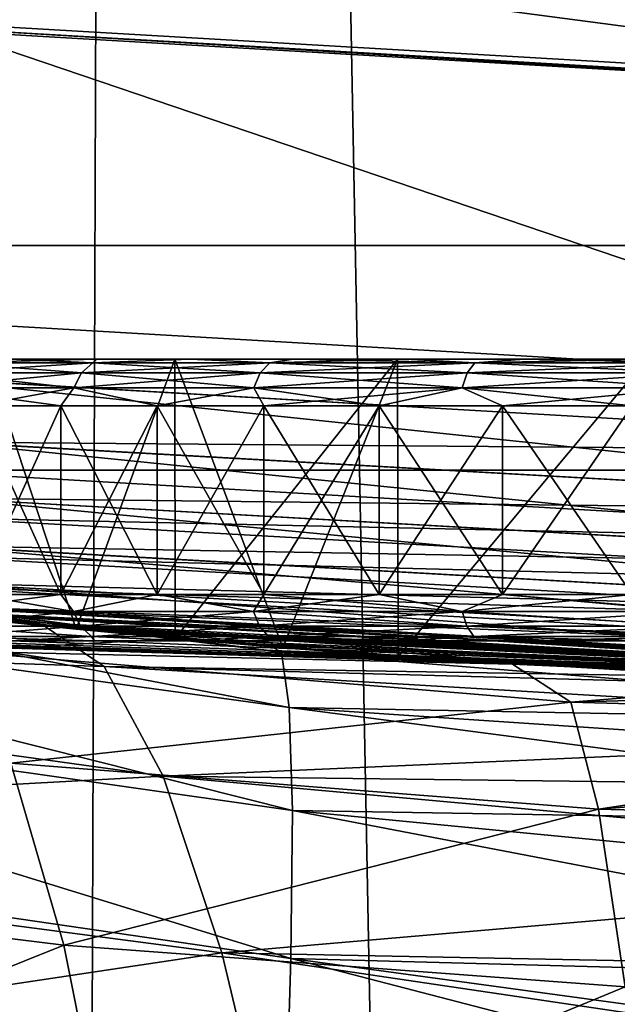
# Model space of a CAD drawing. Header units: metres. Extents: x -24 to 24, y -256 to 25.
# Tile 222 of 256: x -2.52 to -1.24, y -24.94 to -22.82. Entities that reach past the tile are written whole.
import ezdxf

# ---------------------------------------------------------------- set-up
doc = ezdxf.new("R2010")
doc.units = ezdxf.units.M
doc.layers.add('solid_DOMO_KURZ_SW0002', color=7, linetype='CONTINUOUS')

msp = doc.modelspace()

# ---------------------------------------------------------------- linework, layer by layer
at = {"layer": 'solid_DOMO_KURZ_SW0002'}
for points in [[(-2.754266, -23.589754), (0, 23.75), (0, -23.75)], [(-2.754266, -23.589754), (-2.754265, 23.589754), (0, 23.75)], [(-2.268845, 0.91321, 171.880463), (-4.540195, 0.925402, 171.973083), (-2.718128, -116.725327, 187.381516)], [(-2.268845, 0.91321, 171.880463), (-2.718128, -116.725327, 187.381516), (0, -116.726051, 187.336624)], [(-2.268845, 0.91321, 171.880463), (0, -116.726051, 187.336624), (0, 0.909153, 171.849655)], [(-8.188672, -22.506624, 150.800003), (8.188672, -22.506624, 150.800003), (5.520315, -23.30512, 150.800003)], [(-5.520315, -23.30512, 150.800003), (-8.188672, -22.506624, 150.800003), (5.520315, -23.30512, 150.800003)], [(-2.669733, -22.839163, 148.805328), (0, -22.994671, 148.805328), (-2.647138, -22.645809, 149)], [(0, -22.994671, 148.805328), (0, -22.799999, 149), (-2.647138, -22.645809, 149)], [(-2.670137, -22.844482, 148.5), (-2.754266, -23.589754, 148.5), (0, -23.75, 148.5)], [(-2.669733, -22.839163, 148.805328), (-2.670137, -22.844482, 148.5), (0, -23, 148.5)], [(-2.670137, -22.844482, 148.5), (0, -23.75, 148.5), (0, -23, 148.5)], [(-2.669733, -22.839163, 148.805328), (0, -23, 148.5), (0, -22.994671, 148.805328)], [(-5.520315, -23.30512, 150.800003), (5.520315, -23.30512, 150.800003), (2.77687, -23.788473, 150.800003)], [(-2.77687, -23.788473, 150.800003), (-5.520315, -23.30512, 150.800003), (2.77687, -23.788473, 150.800003)], [(-2.674519, -23.557611, 158.744141), (-2.365751, -23.557611, 159.185104), (-2.535986, -23.549999, 158.894485)], [(-2.674519, -23.557611, 155.655869), (-2.535986, -23.549999, 155.505524), (-2.357678, -23.549999, 155.265091)], [(-2.365751, -23.557611, 155.214905), (-2.674519, -23.557611, 155.655869), (-2.357678, -23.549999, 155.265091)], [(-2.593519, -23.549999, 159.158615), (-2.402182, -24.130728, 159.389069), (-2.594549, -24.110804, 159.157242)], [(-2.593519, -23.549999, 155.241394), (-2.594547, -24.110804, 155.242752), (-2.402179, -24.130728, 155.010925)], [(-2.18946, -23.549999, 159.601822), (-2.402182, -24.130728, 159.389069), (-2.593519, -23.549999, 159.158615)], [(-2.593519, -23.549999, 155.241394), (-2.402179, -24.130728, 155.010925), (-2.18946, -23.549999, 154.798172)], [(-2.535986, -23.549999, 155.505524), (-2.593519, -23.549999, 155.241394), (-2.18946, -23.549999, 154.798172)], [(-2.357678, -23.549999, 159.134903), (-2.18946, -23.549999, 159.601822), (-2.593519, -23.549999, 159.158615)], [(-2.535986, -23.549999, 158.894485), (-2.357678, -23.549999, 159.134903), (-2.593519, -23.549999, 159.158615)], [(-2.357678, -23.549999, 155.265091), (-2.535986, -23.549999, 155.505524), (-2.18946, -23.549999, 154.798172)], [(-2.365751, -23.557611, 159.185104), (-2.357678, -23.549999, 159.134903), (-2.535986, -23.549999, 158.894485)], [(-2.18946, -23.549999, 159.601822), (-2.18908, -24.150991, 159.602173), (-2.402182, -24.130728, 159.389069)], [(-2.18946, -23.549999, 154.798172), (-2.402179, -24.130728, 155.010925), (-2.189077, -24.150993, 154.797821)], [(-2.365751, -23.557611, 159.185104), (-2.156675, -23.549999, 159.356674), (-2.357678, -23.549999, 159.134903)], [(-2.365751, -23.557611, 159.185104), (-1.985101, -23.557611, 159.56575), (-2.156675, -23.549999, 159.356674)], [(-2.365751, -23.557611, 155.214905), (-2.357678, -23.549999, 155.265091), (-2.156675, -23.549999, 155.04332)], [(-1.985101, -23.557611, 154.834244), (-2.365751, -23.557611, 155.214905), (-2.156675, -23.549999, 155.04332)], [(-2.156675, -23.549999, 155.04332), (-2.357678, -23.549999, 155.265091), (-2.18946, -23.549999, 154.798172)], [(-2.357678, -23.549999, 159.134903), (-2.156675, -23.549999, 159.356674), (-2.18946, -23.549999, 159.601822)], [(-1.710847, -23.549999, 159.963242), (-2.18908, -24.150991, 159.602173), (-2.18946, -23.549999, 159.601822)], [(-2.18946, -23.549999, 154.798172), (-2.189077, -24.150993, 154.797821), (-1.957284, -24.170881, 154.605484)], [(-2.18946, -23.549999, 154.798172), (-1.957284, -24.170881, 154.605484), (-1.710847, -23.549999, 154.436752)], [(-2.156675, -23.549999, 155.04332), (-2.18946, -23.549999, 154.798172), (-1.710847, -23.549999, 154.436752)], [(-1.934904, -23.549999, 159.557678), (-1.710847, -23.549999, 159.963242), (-2.18946, -23.549999, 159.601822)], [(-2.156675, -23.549999, 159.356674), (-1.934904, -23.549999, 159.557678), (-2.18946, -23.549999, 159.601822)], [(-1.710847, -23.549999, 159.963242), (-1.957287, -24.170881, 159.79451), (-2.18908, -24.150991, 159.602173)], [(-1.934904, -23.549999, 154.842316), (-2.156675, -23.549999, 155.04332), (-1.710847, -23.549999, 154.436752)], [(-1.985101, -23.557611, 159.56575), (-1.934904, -23.549999, 159.557678), (-2.156675, -23.549999, 159.356674)], [(-1.985101, -23.557611, 154.834244), (-2.156675, -23.549999, 155.04332), (-1.934904, -23.549999, 154.842316)], [(-1.985101, -23.557611, 159.56575), (-1.544134, -23.557611, 159.874512), (-1.934904, -23.549999, 159.557678)], [(-1.985101, -23.557611, 154.834244), (-1.934904, -23.549999, 154.842316), (-1.694483, -23.549999, 154.664017)], [(-1.544134, -23.557611, 154.525482), (-1.985101, -23.557611, 154.834244), (-1.694483, -23.549999, 154.664017)], [(-1.710847, -23.549999, 159.963242), (-1.708861, -24.189714, 159.964462), (-1.957287, -24.170881, 159.79451)], [(-1.710847, -23.549999, 154.436752), (-1.957284, -24.170881, 154.605484), (-1.708857, -24.189714, 154.435532)], [(-1.694483, -23.549999, 154.664017), (-1.934904, -23.549999, 154.842316), (-1.710847, -23.549999, 154.436752)], [(-1.934904, -23.549999, 159.557678), (-1.694483, -23.549999, 159.735992), (-1.710847, -23.549999, 159.963242)], [(-1.544134, -23.557611, 159.874512), (-1.694483, -23.549999, 159.735992), (-1.934904, -23.549999, 159.557678)], [(-1.173982, -23.549999, 160.23056), (-1.708861, -24.189714, 159.964462), (-1.710847, -23.549999, 159.963242)], [(-1.710847, -23.549999, 154.436752), (-1.708857, -24.189714, 154.435532), (-1.173982, -23.549999, 154.169449)], [(-1.694483, -23.549999, 154.664017), (-1.710847, -23.549999, 154.436752), (-1.173982, -23.549999, 154.169449)], [(-1.43777, -23.549999, 159.889847), (-1.173982, -23.549999, 160.23056), (-1.710847, -23.549999, 159.963242)], [(-1.694483, -23.549999, 159.735992), (-1.43777, -23.549999, 159.889847), (-1.710847, -23.549999, 159.963242)], [(-1.173982, -23.549999, 160.23056), (-1.171227, -24.221699, 160.231628), (-1.708861, -24.189714, 159.964462)], [(-1.173982, -23.549999, 154.169449), (-1.708857, -24.189714, 154.435532), (-1.171225, -24.221699, 154.168381)], [(-1.43777, -23.549999, 154.510147), (-1.694483, -23.549999, 154.664017), (-1.173982, -23.549999, 154.169449)], [(-1.544134, -23.557611, 159.874512), (-1.43777, -23.549999, 159.889847), (-1.694483, -23.549999, 159.735992)], [(-1.544134, -23.557611, 154.525482), (-1.694483, -23.549999, 154.664017), (-1.43777, -23.549999, 154.510147)], [(-1.544134, -23.557611, 159.874512), (-1.05625, -23.557611, 160.10202), (-1.43777, -23.549999, 159.889847)], [(-1.544134, -23.557611, 154.525482), (-1.43777, -23.549999, 154.510147), (-1.167173, -23.549999, 154.382156)], [(-1.05625, -23.557611, 154.297974), (-1.544134, -23.557611, 154.525482), (-1.167173, -23.549999, 154.382156)], [(-1.167173, -23.549999, 154.382156), (-1.43777, -23.549999, 154.510147), (-1.173982, -23.549999, 154.169449)], [(-1.43777, -23.549999, 159.889847), (-1.167173, -23.549999, 160.017838), (-1.173982, -23.549999, 160.23056)], [(-1.05625, -23.557611, 160.10202), (-1.167173, -23.549999, 160.017838), (-1.43777, -23.549999, 159.889847)], [(-2.702639, -23.579317, 158.760376), (-2.390624, -23.579317, 159.205978), (-2.674519, -23.557611, 158.744141)], [(-2.702639, -23.579317, 155.639633), (-2.674519, -23.557611, 155.655869), (-2.365751, -23.557611, 155.214905)], [(-2.390624, -23.579317, 155.194031), (-2.702639, -23.579317, 155.639633), (-2.365751, -23.557611, 155.214905)], [(-2.390624, -23.579317, 159.205978), (-2.365751, -23.557611, 159.185104), (-2.674519, -23.557611, 158.744141)], [(-2.390624, -23.579317, 159.205978), (-2.005972, -23.579317, 159.590622), (-2.365751, -23.557611, 159.185104)], [(-2.390624, -23.579317, 155.194031), (-2.365751, -23.557611, 155.214905), (-1.985101, -23.557611, 154.834244)], [(-2.005972, -23.579317, 154.809372), (-2.390624, -23.579317, 155.194031), (-1.985101, -23.557611, 154.834244)], [(-2.005972, -23.579317, 159.590622), (-1.985101, -23.557611, 159.56575), (-2.365751, -23.557611, 159.185104)], [(-2.005972, -23.579317, 159.590622), (-1.560369, -23.579317, 159.902634), (-1.985101, -23.557611, 159.56575)], [(-2.005972, -23.579317, 154.809372), (-1.985101, -23.557611, 154.834244), (-1.544134, -23.557611, 154.525482)], [(-1.560369, -23.579317, 154.49736), (-2.005972, -23.579317, 154.809372), (-1.544134, -23.557611, 154.525482)], [(-1.560369, -23.579317, 159.902634), (-1.544134, -23.557611, 159.874512), (-1.985101, -23.557611, 159.56575)], [(-1.560369, -23.579317, 159.902634), (-1.067355, -23.579317, 160.132538), (-1.544134, -23.557611, 159.874512)], [(-1.560369, -23.579317, 154.49736), (-1.544134, -23.557611, 154.525482), (-1.05625, -23.557611, 154.297974)], [(-1.067355, -23.579317, 154.267471), (-1.560369, -23.579317, 154.49736), (-1.05625, -23.557611, 154.297974)], [(-1.067355, -23.579317, 160.132538), (-1.05625, -23.557611, 160.10202), (-1.544134, -23.557611, 159.874512)], [(0, -23.87941, 148.482956), (0, -23.75, 148.5), (-2.754266, -23.589754, 148.5)], [(-2.673645, -23.729261, 148.482956), (0, -23.87941, 148.482956), (-2.754266, -23.589754, 148.5)], [(-2.673589, -23.728758, 0.016902), (-2.754266, -23.589754), (0, -23.75)], [(-2.721414, -23.611805, 158.77121), (-2.407232, -23.611805, 159.21991), (-2.702639, -23.579317, 158.760376)], [(-2.721414, -23.611805, 155.628784), (-2.702639, -23.579317, 155.639633), (-2.390624, -23.579317, 155.194031)], [(-2.407232, -23.611805, 155.180099), (-2.721414, -23.611805, 155.628784), (-2.390624, -23.579317, 155.194031)], [(-2.407232, -23.611805, 159.21991), (-2.390624, -23.579317, 159.205978), (-2.702639, -23.579317, 158.760376)], [(-2.407232, -23.611805, 159.21991), (-2.019907, -23.611805, 159.607239), (-2.390624, -23.579317, 159.205978)], [(-2.407232, -23.611805, 155.180099), (-2.390624, -23.579317, 155.194031), (-2.005972, -23.579317, 154.809372)], [(-2.019907, -23.611805, 154.79277), (-2.407232, -23.611805, 155.180099), (-2.005972, -23.579317, 154.809372)], [(-2.019907, -23.611805, 159.607239), (-2.005972, -23.579317, 159.590622), (-2.390624, -23.579317, 159.205978)], [(-2.019907, -23.611805, 159.607239), (-1.571209, -23.611805, 159.921417), (-2.005972, -23.579317, 159.590622)], [(-2.019907, -23.611805, 154.79277), (-2.005972, -23.579317, 154.809372), (-1.560369, -23.579317, 154.49736)], [(-1.571209, -23.611805, 154.478592), (-2.019907, -23.611805, 154.79277), (-1.560369, -23.579317, 154.49736)], [(-1.571209, -23.611805, 159.921417), (-1.560369, -23.579317, 159.902634), (-2.005972, -23.579317, 159.590622)], [(-1.571209, -23.611805, 159.921417), (-1.07477, -23.611805, 160.152908), (-1.560369, -23.579317, 159.902634)], [(-1.571209, -23.611805, 154.478592), (-1.560369, -23.579317, 154.49736), (-1.067355, -23.579317, 154.267471)], [(-1.07477, -23.611805, 154.247086), (-1.571209, -23.611805, 154.478592), (-1.067355, -23.579317, 154.267471)], [(-1.07477, -23.611805, 160.152908), (-1.067355, -23.579317, 160.132538), (-1.560369, -23.579317, 159.902634)], [(-2.407232, -23.611805, 155.180099), (-2.619129, -23.65, 155.449951), (-2.721414, -23.611805, 155.628784)], [(-2.721414, -23.611805, 158.77121), (-2.619129, -23.65, 158.950043), (-2.434983, -23.65, 159.198334)], [(-2.721414, -23.611805, 158.77121), (-2.434983, -23.65, 159.198334), (-2.407232, -23.611805, 159.21991)], [(-2.407232, -23.611805, 155.180099), (-2.434983, -23.65, 155.20166), (-2.619129, -23.65, 155.449951)], [(-2.407232, -23.611805, 155.180099), (-2.227386, -23.65, 154.97261), (-2.434983, -23.65, 155.20166)], [(-2.407232, -23.611805, 159.21991), (-2.434983, -23.65, 159.198334), (-2.227386, -23.65, 159.427383)], [(-2.019907, -23.611805, 154.79277), (-2.227386, -23.65, 154.97261), (-2.407232, -23.611805, 155.180099)], [(-2.407232, -23.611805, 159.21991), (-2.227386, -23.65, 159.427383), (-2.019907, -23.611805, 159.607239)], [(-2.019907, -23.611805, 154.79277), (-1.998339, -23.65, 154.765015), (-2.227386, -23.65, 154.97261)], [(-2.019907, -23.611805, 159.607239), (-2.227386, -23.65, 159.427383), (-1.998339, -23.65, 159.634979)], [(-1.571209, -23.611805, 154.478592), (-1.998339, -23.65, 154.765015), (-2.019907, -23.611805, 154.79277)], [(-2.019907, -23.611805, 159.607239), (-1.998339, -23.65, 159.634979), (-1.750046, -23.65, 159.819122)], [(-2.019907, -23.611805, 159.607239), (-1.750046, -23.65, 159.819122), (-1.571209, -23.611805, 159.921417)], [(-1.571209, -23.611805, 154.478592), (-1.750046, -23.65, 154.580872), (-1.998339, -23.65, 154.765015)], [(-1.571209, -23.611805, 154.478592), (-1.4849, -23.65, 154.421951), (-1.750046, -23.65, 154.580872)], [(-1.571209, -23.611805, 159.921417), (-1.750046, -23.65, 159.819122), (-1.4849, -23.65, 159.978058)], [(-1.07477, -23.611805, 154.247086), (-1.4849, -23.65, 154.421951), (-1.571209, -23.611805, 154.478592)], [(-1.571209, -23.611805, 159.921417), (-1.4849, -23.65, 159.978058), (-1.205453, -23.65, 160.110214)], [(-1.571209, -23.611805, 159.921417), (-1.205453, -23.65, 160.110214), (-1.07477, -23.611805, 160.152908)], [(-1.07477, -23.611805, 154.247086), (-1.205453, -23.65, 154.28978), (-1.4849, -23.65, 154.421951)], [(-2.619129, -24.056065, 155.449951), (-2.619129, -23.65, 155.449951), (-2.434983, -23.65, 155.20166)], [(-2.434983, -24.056065, 155.20166), (-2.619129, -24.056065, 155.449951), (-2.434983, -23.65, 155.20166)], [(-2.434983, -24.056065, 159.198334), (-2.434983, -23.65, 159.198334), (-2.619129, -23.65, 158.950043)], [(-2.619129, -24.056065, 158.950043), (-2.434983, -24.056065, 159.198334), (-2.619129, -23.65, 158.950043)], [(-2.434983, -24.056065, 155.20166), (-2.434983, -23.65, 155.20166), (-2.227386, -23.65, 154.97261)], [(-2.227386, -24.056065, 154.97261), (-2.434983, -24.056065, 155.20166), (-2.227386, -23.65, 154.97261)], [(-2.227386, -24.056065, 159.427383), (-2.227386, -23.65, 159.427383), (-2.434983, -23.65, 159.198334)], [(-2.434983, -24.056065, 159.198334), (-2.227386, -24.056065, 159.427383), (-2.434983, -23.65, 159.198334)], [(-2.227386, -24.056065, 154.97261), (-2.227386, -23.65, 154.97261), (-1.998339, -23.65, 154.765015)], [(-1.998339, -24.056065, 154.765015), (-2.227386, -24.056065, 154.97261), (-1.998339, -23.65, 154.765015)], [(-1.998339, -24.056065, 159.634979), (-1.998339, -23.65, 159.634979), (-2.227386, -23.65, 159.427383)], [(-2.227386, -24.056065, 159.427383), (-1.998339, -24.056065, 159.634979), (-2.227386, -23.65, 159.427383)], [(-1.998339, -24.056065, 154.765015), (-1.998339, -23.65, 154.765015), (-1.750046, -23.65, 154.580872)], [(-1.750046, -24.056065, 154.580872), (-1.998339, -24.056065, 154.765015), (-1.750046, -23.65, 154.580872)], [(-1.750046, -24.056065, 159.819122), (-1.750046, -23.65, 159.819122), (-1.998339, -23.65, 159.634979)], [(-1.998339, -24.056065, 159.634979), (-1.750046, -24.056065, 159.819122), (-1.998339, -23.65, 159.634979)], [(-1.750046, -24.056065, 154.580872), (-1.750046, -23.65, 154.580872), (-1.4849, -23.65, 154.421951)], [(-1.4849, -24.056065, 154.421951), (-1.750046, -24.056065, 154.580872), (-1.4849, -23.65, 154.421951)], [(-1.4849, -24.056065, 159.978058), (-1.4849, -23.65, 159.978058), (-1.750046, -23.65, 159.819122)], [(-1.750046, -24.056065, 159.819122), (-1.4849, -24.056065, 159.978058), (-1.750046, -23.65, 159.819122)], [(-1.4849, -24.056065, 154.421951), (-1.4849, -23.65, 154.421951), (-1.205453, -23.65, 154.28978)], [(-1.205453, -24.056065, 154.28978), (-1.4849, -24.056065, 154.421951), (-1.205453, -23.65, 154.28978)], [(-1.205453, -24.056065, 160.110214), (-1.205453, -23.65, 160.110214), (-1.4849, -23.65, 159.978058)], [(-1.4849, -24.056065, 159.978058), (-1.205453, -24.056065, 160.110214), (-1.4849, -23.65, 159.978058)], [(-2.594549, -24.110804, 159.157242), (-2.51371, -24.119366, 163.742874), (-5.00068, -23.728794, 163.707535)], [(-4.684882, -23.785391, 163.874084), (-5.00068, -23.728794, 163.707535), (-2.51371, -24.119366, 163.742874)], [(-4.924378, -23.744747, 123.990944), (-2.470669, -24.123812, 123.990944), (-2.815253, -24.086031, 148)], [(-4.669611, -23.870319, 122.797043), (-2.470669, -24.123812, 123.990944), (-4.924378, -23.744747, 123.990944)], [(-2.673645, -23.729261, 148.482956), (-2.68716, -23.849205, 148.432953), (0, -24.000113, 148.432953)], [(-2.687109, -23.848755, 0.066791), (-2.673589, -23.728758, 0.016902), (0, -23.878904, 0.016902)], [(-2.673645, -23.729261, 148.482956), (0, -24.000113, 148.432953), (0, -23.87941, 148.482956)], [(-2.673589, -23.728758, 0.016902), (0, -23.75), (0, -23.878904, 0.016902)], [(-4.684882, -23.785391, 163.874084), (-2.51371, -24.119366, 163.742874), (-3.967034, -23.917547, 163.864075)], [(-2.77687, -23.788473, 150.800003), (2.77687, -23.788473, 150.800003), (0, -23.950001, 150.800003)], [(-2.691929, -23.891529, 150.814682), (-2.77687, -23.788473, 150.800003), (0, -23.950001, 150.800003)], [(-2.68716, -23.849205, 148.432953), (-2.698762, -23.952179, 148.353363), (0, -24.103739, 148.353363)], [(-2.698721, -23.951811, 0.146262), (-2.687109, -23.848755, 0.066791), (0, -23.99966, 0.066791)], [(-2.68716, -23.849205, 148.432953), (0, -24.103739, 148.353363), (0, -24.000113, 148.432953)], [(-2.687109, -23.848755, 0.066791), (0, -23.878904, 0.016902), (0, -23.99966, 0.066791)], [(-4.669611, -23.870319, 122.797043), (-2.341689, -24.211119, 122.794243), (-2.470669, -24.123812, 123.990944)], [(-4.417815, -24.141479, 121.619926), (-2.341689, -24.211119, 122.794243), (-4.669611, -23.870319, 122.797043)], [(-2.691929, -23.891529, 150.814682), (0, -24.042706, 150.814682), (-2.701301, -23.97471, 150.857346)], [(-2.691929, -23.891529, 150.814682), (0, -23.950001, 150.800003), (0, -24.042706, 150.814682)], [(-2.361992, -24.131529, 163.847595), (-3.967034, -23.917547, 163.864075), (-2.51371, -24.119366, 163.742874)], [(-1.959818, -24.180222, 164.553833), (-3.912104, -23.922335, 164.578949), (-3.967034, -23.917547, 163.864075)], [(-2.361992, -24.131529, 163.847595), (-1.959818, -24.180222, 164.553833), (-3.967034, -23.917547, 163.864075)], [(-1.943483, -24.299513, 165.251785), (-3.877852, -24.032684, 165.284592), (-3.912104, -23.922335, 164.578949)], [(-1.959818, -24.180222, 164.553833), (-1.943483, -24.299513, 165.251785), (-3.912104, -23.922335, 164.578949)], [(-2.698762, -23.952179, 148.353363), (-2.70766, -24.031151, 148.249664), (0, -24.183208, 148.249664)], [(-2.707631, -24.03089, 0.249887), (-2.698721, -23.951811, 0.146262), (0, -24.103369, 0.146262)], [(-2.698762, -23.952179, 148.353363), (0, -24.183208, 148.249664), (0, -24.103739, 148.353363)], [(-2.698721, -23.951811, 0.146262), (0, -23.99966, 0.066791), (0, -24.103369, 0.146262)], [(-2.701301, -23.97471, 150.857346), (0, -24.126411, 150.857346), (-2.708736, -24.040697, 150.923813)], [(0, -24.042706, 150.814682), (0, -24.126411, 150.857346), (-2.701301, -23.97471, 150.857346)], [(-1.936759, -24.520908, 165.92453), (-3.863261, -24.246243, 165.966843), (-3.877852, -24.032684, 165.284592)], [(-1.943483, -24.299513, 165.251785), (-1.936759, -24.520908, 165.92453), (-3.877852, -24.032684, 165.284592)], [(-2.708736, -24.040697, 150.923813), (0, -24.192816, 150.923813), (-2.713504, -24.083017, 151.007568)], [(-2.70766, -24.031151, 148.249664), (-2.713246, -24.080725, 148.128906), (0, -24.233099, 148.128906)], [(-2.713231, -24.080591, 0.37059), (-2.707631, -24.03089, 0.249887), (0, -24.182947, 0.249887)], [(0, -24.126411, 150.857346), (0, -24.192816, 150.923813), (-2.708736, -24.040697, 150.923813)], [(-2.70766, -24.031151, 148.249664), (0, -24.233099, 148.128906), (0, -24.183208, 148.249664)], [(-2.707631, -24.03089, 0.249887), (0, -24.103369, 0.146262), (0, -24.182947, 0.249887)], [(-2.721889, -24.092907, 158.771484), (-2.407652, -24.092907, 159.220261), (-2.619129, -24.056065, 158.950043)], [(-2.721889, -24.092907, 155.62851), (-2.619129, -24.056065, 155.449951), (-2.434983, -24.056065, 155.20166)], [(-2.407652, -24.092907, 155.179733), (-2.721889, -24.092907, 155.62851), (-2.434983, -24.056065, 155.20166)], [(-2.407652, -24.092907, 159.220261), (-2.434983, -24.056065, 159.198334), (-2.619129, -24.056065, 158.950043)], [(-2.407652, -24.092907, 159.220261), (-2.227386, -24.056065, 159.427383), (-2.434983, -24.056065, 159.198334)], [(-2.407652, -24.092907, 155.179733), (-2.434983, -24.056065, 155.20166), (-2.227386, -24.056065, 154.97261)], [(-2.407652, -24.092907, 159.220261), (-2.02026, -24.092907, 159.607651), (-2.227386, -24.056065, 159.427383)], [(-2.02026, -24.092907, 154.792343), (-2.407652, -24.092907, 155.179733), (-2.227386, -24.056065, 154.97261)], [(-2.02026, -24.092907, 159.607651), (-1.998339, -24.056065, 159.634979), (-2.227386, -24.056065, 159.427383)], [(-2.02026, -24.092907, 154.792343), (-2.227386, -24.056065, 154.97261), (-1.998339, -24.056065, 154.765015)], [(-2.02026, -24.092907, 159.607651), (-1.571483, -24.092907, 159.92189), (-1.998339, -24.056065, 159.634979)], [(-2.02026, -24.092907, 154.792343), (-1.998339, -24.056065, 154.765015), (-1.750046, -24.056065, 154.580872)], [(-1.571483, -24.092907, 154.478119), (-2.02026, -24.092907, 154.792343), (-1.750046, -24.056065, 154.580872)], [(-1.571483, -24.092907, 159.92189), (-1.750046, -24.056065, 159.819122), (-1.998339, -24.056065, 159.634979)], [(-1.571483, -24.092907, 159.92189), (-1.4849, -24.056065, 159.978058), (-1.750046, -24.056065, 159.819122)], [(-1.571483, -24.092907, 154.478119), (-1.750046, -24.056065, 154.580872), (-1.4849, -24.056065, 154.421951)], [(-1.571483, -24.092907, 159.92189), (-1.074958, -24.092907, 160.153427), (-1.4849, -24.056065, 159.978058)], [(-1.571483, -24.092907, 154.478119), (-1.4849, -24.056065, 154.421951), (-1.205453, -24.056065, 154.28978)], [(-1.074958, -24.092907, 154.246582), (-1.571483, -24.092907, 154.478119), (-1.205453, -24.056065, 154.28978)], [(-1.074958, -24.092907, 160.153427), (-1.205453, -24.056065, 160.110214), (-1.4849, -24.056065, 159.978058)], [(-2.815253, -24.086031, 0.5), (-2.188046, -24.151087, 43.32444), (-2.907368, -24.075085, 43.422089)], [(-2.660955, -24.178373, 46.068325), (-2.907368, -24.075085, 43.422089), (-2.188046, -24.151087, 43.32444)], [(-2.713231, -24.080591, 0.37059), (0, -24.232964, 0.37059), (-2.815253, -24.086031, 0.5)], [(-2.713246, -24.080725, 148.128906), (-2.815253, -24.086031, 148), (0, -24.25, 148)], [(-2.713504, -24.083017, 151.007568), (0, -24.235405, 151.007568), (-2.815253, -24.086031, 151.100006)], [(0, -24.192816, 150.923813), (0, -24.235405, 151.007568), (-2.713504, -24.083017, 151.007568)], [(-2.713246, -24.080725, 148.128906), (0, -24.25, 148), (0, -24.233099, 148.128906)], [(-2.713231, -24.080591, 0.37059), (0, -24.182947, 0.249887), (0, -24.232964, 0.37059)], [(0, -24.25, 123.990944), (0, -24.25, 148), (-2.815253, -24.086031, 148)], [(-2.470669, -24.123812, 123.990944), (0, -24.25, 123.990944), (-2.815253, -24.086031, 148)], [(-2.815253, -24.086031, 0.5), (0, -24.25, 0.5), (-2.188046, -24.151087, 43.32444)], [(0, -24.232964, 0.37059), (0, -24.25, 0.5), (-2.815253, -24.086031, 0.5)], [(-2.764512, -24.091908, 155.491211), (-2.815253, -24.086031, 151.100006), (0, -24.25, 151.100006)], [(0, -24.235405, 151.007568), (0, -24.25, 151.100006), (-2.815253, -24.086031, 151.100006)], [(-2.594547, -24.110804, 155.242752), (-2.764512, -24.091908, 155.491211), (0, -24.25, 151.100006)], [(-2.392225, -24.124592, 159.207321), (-2.407652, -24.092907, 159.220261), (-2.721889, -24.092907, 158.771484)], [(-2.704448, -24.124592, 158.761414), (-2.392225, -24.124592, 159.207321), (-2.721889, -24.092907, 158.771484)], [(-2.704448, -24.124592, 155.63858), (-2.721889, -24.092907, 155.62851), (-2.407652, -24.092907, 155.179733)], [(-2.392225, -24.124592, 155.192688), (-2.704448, -24.124592, 155.63858), (-2.407652, -24.092907, 155.179733)], [(-2.007315, -24.124592, 159.592224), (-2.02026, -24.092907, 159.607651), (-2.407652, -24.092907, 159.220261)], [(-2.392225, -24.124592, 159.207321), (-2.007315, -24.124592, 159.592224), (-2.407652, -24.092907, 159.220261)], [(-2.392225, -24.124592, 155.192688), (-2.407652, -24.092907, 155.179733), (-2.02026, -24.092907, 154.792343)], [(-2.007315, -24.124592, 154.80777), (-2.392225, -24.124592, 155.192688), (-2.02026, -24.092907, 154.792343)], [(-1.561414, -24.124592, 159.904449), (-1.571483, -24.092907, 159.92189), (-2.02026, -24.092907, 159.607651)], [(-2.007315, -24.124592, 159.592224), (-1.561414, -24.124592, 159.904449), (-2.02026, -24.092907, 159.607651)], [(-2.007315, -24.124592, 154.80777), (-2.02026, -24.092907, 154.792343), (-1.571483, -24.092907, 154.478119)], [(-1.561414, -24.124592, 154.495544), (-2.007315, -24.124592, 154.80777), (-1.571483, -24.092907, 154.478119)], [(-1.06807, -24.124592, 160.134491), (-1.074958, -24.092907, 160.153427), (-1.571483, -24.092907, 159.92189)], [(-1.561414, -24.124592, 159.904449), (-1.06807, -24.124592, 160.134491), (-1.571483, -24.092907, 159.92189)], [(-1.561414, -24.124592, 154.495544), (-1.571483, -24.092907, 154.478119), (-1.074958, -24.092907, 154.246582)], [(-1.06807, -24.124592, 154.265503), (-1.561414, -24.124592, 154.495544), (-1.074958, -24.092907, 154.246582)], [(-2.368935, -24.14662, 159.187775), (-2.392225, -24.124592, 159.207321), (-2.704448, -24.124592, 158.761414)], [(-2.678118, -24.14662, 158.746216), (-2.368935, -24.14662, 159.187775), (-2.704448, -24.124592, 158.761414)], [(-2.678118, -24.14662, 155.653793), (-2.704448, -24.124592, 155.63858), (-2.392225, -24.124592, 155.192688)], [(-2.368935, -24.14662, 155.212234), (-2.678118, -24.14662, 155.653793), (-2.392225, -24.124592, 155.192688)], [(-2.594549, -24.110804, 159.157242), (-2.402182, -24.130728, 159.389069), (-2.51371, -24.119366, 163.742874)], [(-2.402179, -24.130728, 155.010925), (-2.594547, -24.110804, 155.242752), (0, -24.25, 151.100006)], [(-2.51371, -24.119366, 163.742874), (0, -24.25, 160.449997), (0, -24.25, 163.754913)], [(-0.595146, -24.242697, 160.39505), (0, -24.25, 160.449997), (-2.51371, -24.119366, 163.742874)], [(-2.361992, -24.131529, 163.847595), (-2.51371, -24.119366, 163.742874), (0, -24.25, 163.754913)], [(-1.171227, -24.221699, 160.231628), (-0.595146, -24.242697, 160.39505), (-2.51371, -24.119366, 163.742874)], [(-1.708861, -24.189714, 159.964462), (-1.171227, -24.221699, 160.231628), (-2.51371, -24.119366, 163.742874)], [(-1.957287, -24.170881, 159.79451), (-1.708861, -24.189714, 159.964462), (-2.51371, -24.119366, 163.742874)], [(-2.18908, -24.150991, 159.602173), (-1.957287, -24.170881, 159.79451), (-2.51371, -24.119366, 163.742874)], [(-2.402182, -24.130728, 159.389069), (-2.18908, -24.150991, 159.602173), (-2.51371, -24.119366, 163.742874)], [(-2.341689, -24.211119, 122.794243), (0, -24.25, 123.990944), (-2.470669, -24.123812, 123.990944)], [(-1.987772, -24.14662, 159.568939), (-2.007315, -24.124592, 159.592224), (-2.392225, -24.124592, 159.207321)], [(-2.368935, -24.14662, 159.187775), (-1.987772, -24.14662, 159.568939), (-2.392225, -24.124592, 159.207321)], [(-2.368935, -24.14662, 155.212234), (-2.392225, -24.124592, 155.192688), (-2.007315, -24.124592, 154.80777)], [(-1.987772, -24.14662, 154.83107), (-2.368935, -24.14662, 155.212234), (-2.007315, -24.124592, 154.80777)], [(-1.546212, -24.14662, 159.878113), (-1.561414, -24.124592, 159.904449), (-2.007315, -24.124592, 159.592224)], [(-1.987772, -24.14662, 159.568939), (-1.546212, -24.14662, 159.878113), (-2.007315, -24.124592, 159.592224)], [(-1.987772, -24.14662, 154.83107), (-2.007315, -24.124592, 154.80777), (-1.561414, -24.124592, 154.495544)], [(-1.546212, -24.14662, 154.521881), (-1.987772, -24.14662, 154.83107), (-1.561414, -24.124592, 154.495544)], [(-1.057671, -24.14662, 160.105927), (-1.06807, -24.124592, 160.134491), (-1.561414, -24.124592, 159.904449)], [(-1.546212, -24.14662, 159.878113), (-1.057671, -24.14662, 160.105927), (-1.561414, -24.124592, 159.904449)], [(-1.546212, -24.14662, 154.521881), (-1.561414, -24.124592, 154.495544), (-1.06807, -24.124592, 154.265503)], [(-1.057671, -24.14662, 154.294067), (-1.546212, -24.14662, 154.521881), (-1.06807, -24.124592, 154.265503)], [(-4.417815, -24.141479, 121.619926), (-2.214425, -24.446865, 121.615776), (-2.341689, -24.211119, 122.794243)], [(-4.168484, -24.553823, 120.47818), (-2.214425, -24.446865, 121.615776), (-4.417815, -24.141479, 121.619926)], [(-2.368935, -24.14662, 155.212234), (-2.541099, -24.155876, 155.50209), (-2.678118, -24.14662, 155.653793)], [(-2.678118, -24.14662, 158.746216), (-2.541099, -24.155876, 158.897903), (-2.362439, -24.155876, 159.138809)], [(-2.678118, -24.14662, 158.746216), (-2.362439, -24.155876, 159.138809), (-2.368935, -24.14662, 159.187775)], [(-2.368935, -24.14662, 155.212234), (-2.362439, -24.155876, 155.2612), (-2.541099, -24.155876, 155.50209)], [(-2.189077, -24.150993, 154.797821), (-2.402179, -24.130728, 155.010925), (0, -24.25, 151.100006)], [(-2.368935, -24.14662, 155.212234), (-2.161027, -24.155876, 155.038971), (-2.362439, -24.155876, 155.2612)], [(-1.987772, -24.14662, 154.83107), (-2.161027, -24.155876, 155.038971), (-2.368935, -24.14662, 155.212234)], [(-2.368935, -24.14662, 159.187775), (-2.362439, -24.155876, 159.138809), (-2.161027, -24.155876, 159.361023)], [(-2.368935, -24.14662, 159.187775), (-2.161027, -24.155876, 159.361023), (-1.987772, -24.14662, 159.568939)], [(-2.361992, -24.131529, 163.847595), (0, -24.25, 163.754913), (-1.985865, -24.165716, 163.844925)], [(-2.361992, -24.131529, 163.847595), (-1.985865, -24.165716, 163.844925), (-1.959818, -24.180222, 164.553833)], [(-1.987772, -24.14662, 154.83107), (-1.938803, -24.155876, 154.837555), (-2.161027, -24.155876, 155.038971)], [(-1.987772, -24.14662, 159.568939), (-2.161027, -24.155876, 159.361023), (-1.938803, -24.155876, 159.562439)], [(-1.546212, -24.14662, 154.521881), (-1.938803, -24.155876, 154.837555), (-1.987772, -24.14662, 154.83107)], [(-1.987772, -24.14662, 159.568939), (-1.938803, -24.155876, 159.562439), (-1.697908, -24.155876, 159.741104)], [(-1.987772, -24.14662, 159.568939), (-1.697908, -24.155876, 159.741104), (-1.546212, -24.14662, 159.878113)], [(-1.546212, -24.14662, 154.521881), (-1.697908, -24.155876, 154.658905), (-1.938803, -24.155876, 154.837555)], [(-1.546212, -24.14662, 154.521881), (-1.440661, -24.155876, 154.504715), (-1.697908, -24.155876, 154.658905)], [(-1.546212, -24.14662, 159.878113), (-1.697908, -24.155876, 159.741104), (-1.440661, -24.155876, 159.895294)], [(-1.057671, -24.14662, 154.294067), (-1.440661, -24.155876, 154.504715), (-1.546212, -24.14662, 154.521881)], [(-1.546212, -24.14662, 159.878113), (-1.440661, -24.155876, 159.895294), (-1.169539, -24.155876, 160.023514)], [(-1.546212, -24.14662, 159.878113), (-1.169539, -24.155876, 160.023514), (-1.057671, -24.14662, 160.105927)], [(-1.057671, -24.14662, 154.294067), (-1.169539, -24.155876, 154.37648), (-1.440661, -24.155876, 154.504715)], [(0, -24.25, 157.199997), (-3.056154, -24.155876, 157.199997), (-3.041438, -24.155876, 156.900452)], [(0, -24.25, 157.199997), (-3.041438, -24.155876, 157.499557), (-3.056154, -24.155876, 157.199997)], [(0, -24.25, 157.199997), (-3.041438, -24.155876, 156.900452), (-2.997431, -24.155876, 156.603775)], [(0, -24.25, 157.199997), (-2.997431, -24.155876, 157.796219), (-3.041438, -24.155876, 157.499557)], [(0, -24.25, 157.199997), (-2.997431, -24.155876, 156.603775), (-2.924557, -24.155876, 156.312851)], [(0, -24.25, 157.199997), (-2.924557, -24.155876, 158.087158), (-2.997431, -24.155876, 157.796219)], [(0, -24.25, 157.199997), (-2.924557, -24.155876, 156.312851), (-2.823518, -24.155876, 156.030457)], [(0, -24.25, 157.199997), (-2.823518, -24.155876, 158.369537), (-2.924557, -24.155876, 158.087158)], [(0, -24.25, 157.199997), (-2.823518, -24.155876, 156.030457), (-2.695287, -24.155876, 155.759338)], [(0, -24.25, 157.199997), (-2.695287, -24.155876, 158.640656), (-2.823518, -24.155876, 158.369537)], [(0, -24.25, 157.199997), (-2.695287, -24.155876, 155.759338), (-2.541099, -24.155876, 155.50209)], [(0, -24.25, 157.199997), (-2.541099, -24.155876, 158.897903), (-2.695287, -24.155876, 158.640656)], [(-2.660955, -24.178373, 46.068325), (-2.188046, -24.151087, 43.32444), (-1.462969, -24.20583, 43.254673)], [(0, -24.25, 157.199997), (-2.541099, -24.155876, 155.50209), (-2.362439, -24.155876, 155.2612)], [(0, -24.25, 157.199997), (-2.362439, -24.155876, 159.138809), (-2.541099, -24.155876, 158.897903)], [(0, -24.25, 157.199997), (-2.362439, -24.155876, 155.2612), (-2.161027, -24.155876, 155.038971)], [(0, -24.25, 157.199997), (-2.161027, -24.155876, 159.361023), (-2.362439, -24.155876, 159.138809)], [(-1.957284, -24.170881, 154.605484), (-2.189077, -24.150993, 154.797821), (0, -24.25, 151.100006)], [(0, -24.25, 0.5), (-1.462969, -24.20583, 43.254673), (-2.188046, -24.151087, 43.32444)], [(0, -24.25, 157.199997), (-2.161027, -24.155876, 155.038971), (-1.938803, -24.155876, 154.837555)], [(0, -24.25, 157.199997), (-1.938803, -24.155876, 159.562439), (-2.161027, -24.155876, 159.361023)], [(0, -24.249485, 163.796783), (-1.985865, -24.165716, 163.844925), (0, -24.25, 163.754913)], [(0, -24.244816, 164.231064), (-1.959818, -24.180222, 164.553833), (-1.985865, -24.165716, 163.844925)], [(0, -24.247936, 163.838638), (0, -24.244816, 164.231064), (-1.985865, -24.165716, 163.844925)], [(0, -24.249485, 163.796783), (0, -24.247936, 163.838638), (-1.985865, -24.165716, 163.844925)], [(0, -24.25, 157.199997), (-1.938803, -24.155876, 154.837555), (-1.697908, -24.155876, 154.658905)], [(0, -24.25, 157.199997), (-1.697908, -24.155876, 159.741104), (-1.938803, -24.155876, 159.562439)], [(0, -24.25, 157.199997), (-1.697908, -24.155876, 154.658905), (-1.440661, -24.155876, 154.504715)], [(0, -24.25, 157.199997), (-1.440661, -24.155876, 159.895294), (-1.697908, -24.155876, 159.741104)], [(0, -24.25, 157.199997), (-1.440661, -24.155876, 154.504715), (-1.169539, -24.155876, 154.37648)], [(0, -24.25, 157.199997), (-1.169539, -24.155876, 160.023514), (-1.440661, -24.155876, 159.895294)], [(-1.337719, -24.287834, 45.924091), (-2.660955, -24.178373, 46.068325), (-1.462969, -24.20583, 43.254673)], [(-2.542396, -24.418716, 48.747002), (-2.660955, -24.178373, 46.068325), (-1.337719, -24.287834, 45.924091)], [(0, -24.335592, 165.01001), (-1.943483, -24.299513, 165.251785), (-1.959818, -24.180222, 164.553833)], [(0, -24.274101, 164.622421), (0, -24.335592, 165.01001), (-1.959818, -24.180222, 164.553833)], [(0, -24.244816, 164.231064), (0, -24.274101, 164.622421), (-1.959818, -24.180222, 164.553833)], [(-1.708857, -24.189714, 154.435532), (-1.957284, -24.170881, 154.605484), (0, -24.25, 151.100006)], [(-1.171225, -24.221699, 154.168381), (-1.708857, -24.189714, 154.435532), (0, -24.25, 151.100006)], [(0, -24.274982, 123.298882), (0, -24.25, 123.990944), (-2.341689, -24.211119, 122.794243)], [(0, -24.349802, 122.610504), (-2.341689, -24.211119, 122.794243), (-2.214425, -24.446865, 121.615776)], [(0, -24.349802, 122.610504), (0, -24.274982, 123.298882), (-2.341689, -24.211119, 122.794243)], [(0, -24.25, 0.5), (-0.733196, -24.238913, 43.212749), (-1.462969, -24.20583, 43.254673)], [(-1.337719, -24.287834, 45.924091), (-1.462969, -24.20583, 43.254673), (-0.733196, -24.238913, 43.212749)], [(-1.939796, -24.839481, 166.557098), (-3.868659, -24.558172, 166.610245), (-3.863261, -24.246243, 165.966843)], [(-1.936759, -24.520908, 165.92453), (-1.939796, -24.839481, 166.557098), (-3.863261, -24.246243, 165.966843)], [(-1.337719, -24.287834, 45.924091), (-0.733196, -24.238913, 43.212749), (0, -24.25, 43.198738)], [(0, -24.324951, 45.878448), (-1.337719, -24.287834, 45.924091), (0, -24.25, 43.198738)], [(-1.278118, -24.518023, 48.612255), (-2.542396, -24.418716, 48.747002), (-1.337719, -24.287834, 45.924091)], [(-1.278118, -24.518023, 48.612255), (-1.337719, -24.287834, 45.924091), (0, -24.324951, 45.878448)], [(0, -24.553295, 165.763412), (-1.936759, -24.520908, 165.92453), (-1.943483, -24.299513, 165.251785)], [(0, -24.428869, 165.39122), (0, -24.553295, 165.763412), (-1.943483, -24.299513, 165.251785)], [(0, -24.335592, 165.01001), (0, -24.428869, 165.39122), (-1.943483, -24.299513, 165.251785)], [(-1.278118, -24.518023, 48.612255), (0, -24.324951, 45.878448), (0, -24.418253, 47.211315)], [(0, -24.474072, 121.929306), (0, -24.349802, 122.610504), (-2.214425, -24.446865, 121.615776)], [(-2.428662, -24.810852, 51.417477), (-3.615684, -24.664585, 51.624046), (-2.542396, -24.418716, 48.747002)], [(-2.428662, -24.810852, 51.417477), (-2.542396, -24.418716, 48.747002), (-1.278118, -24.518023, 48.612255)], [(0, -24.551714, 48.568249), (-1.278118, -24.518023, 48.612255), (0, -24.418253, 47.211315)], [(-4.168484, -24.553823, 120.47818), (-2.088648, -24.826933, 120.473999), (-2.214425, -24.446865, 121.615776)], [(0, -24.64716, 121.258766), (-2.214425, -24.446865, 121.615776), (-2.088648, -24.826933, 120.473999)], [(0, -24.64716, 121.258766), (0, -24.474072, 121.929306), (-2.214425, -24.446865, 121.615776)], [(-1.22092, -24.900522, 51.292122), (-2.428662, -24.810852, 51.417477), (-1.278118, -24.518023, 48.612255)], [(0, -24.891989, 166.470718), (-1.939796, -24.839481, 166.557098), (-1.936759, -24.520908, 165.92453)], [(0, -24.708021, 166.124069), (0, -24.891989, 166.470718), (-1.936759, -24.520908, 165.92453)], [(0, -24.553295, 165.763412), (0, -24.708021, 166.124069), (-1.936759, -24.520908, 165.92453)], [(-1.22092, -24.900522, 51.292122), (-1.278118, -24.518023, 48.612255), (0, -24.551714, 48.568249)], [(-3.921523, -25.101789, 119.389854), (-2.088648, -24.826933, 120.473999), (-4.168484, -24.553823, 120.47818)], [(-1.952527, -25.248152, 167.135437), (-3.893926, -24.961403, 167.200211), (-3.868659, -24.558172, 166.610245)], [(-1.939796, -24.839481, 166.557098), (-1.952527, -25.248152, 167.135437), (-3.868659, -24.558172, 166.610245)], [(0, -24.868189, 120.602318), (0, -24.64716, 121.258766), (-2.088648, -24.826933, 120.473999)], [(-3.453904, -25.222416, 54.258026), (-3.615684, -24.664585, 51.624046), (-2.428662, -24.810852, 51.417477)], [(-2.31991, -25.353703, 54.066658), (-3.453904, -25.222416, 54.258026), (-2.428662, -24.810852, 51.417477)], [(-2.31991, -25.353703, 54.066658), (-2.428662, -24.810852, 51.417477), (-1.22092, -24.900522, 51.292122)], [(-3.921523, -25.101789, 119.389854), (-1.964281, -25.345551, 119.386787), (-2.088648, -24.826933, 120.473999)], [(0, -25.13603, 119.963348), (-2.088648, -24.826933, 120.473999), (-1.964281, -25.345551, 119.386787)], [(0, -25.13603, 119.963348), (0, -24.868189, 120.602318), (-2.088648, -24.826933, 120.473999)], [(0, -25.342445, 167.112656), (-1.952527, -25.248152, 167.135437), (-1.939796, -24.839481, 166.557098)], [(0, -25.103947, 166.800995), (0, -25.342445, 167.112656), (-1.939796, -24.839481, 166.557098)], [(0, -24.891989, 166.470718), (0, -25.103947, 166.800995), (-1.939796, -24.839481, 166.557098)], [(-1.166205, -25.434265, 53.950531), (-2.31991, -25.353703, 54.066658), (-1.22092, -24.900522, 51.292122)]]:
    msp.add_3dface(points, dxfattribs=at)

doc.saveas('drawing.dxf')
